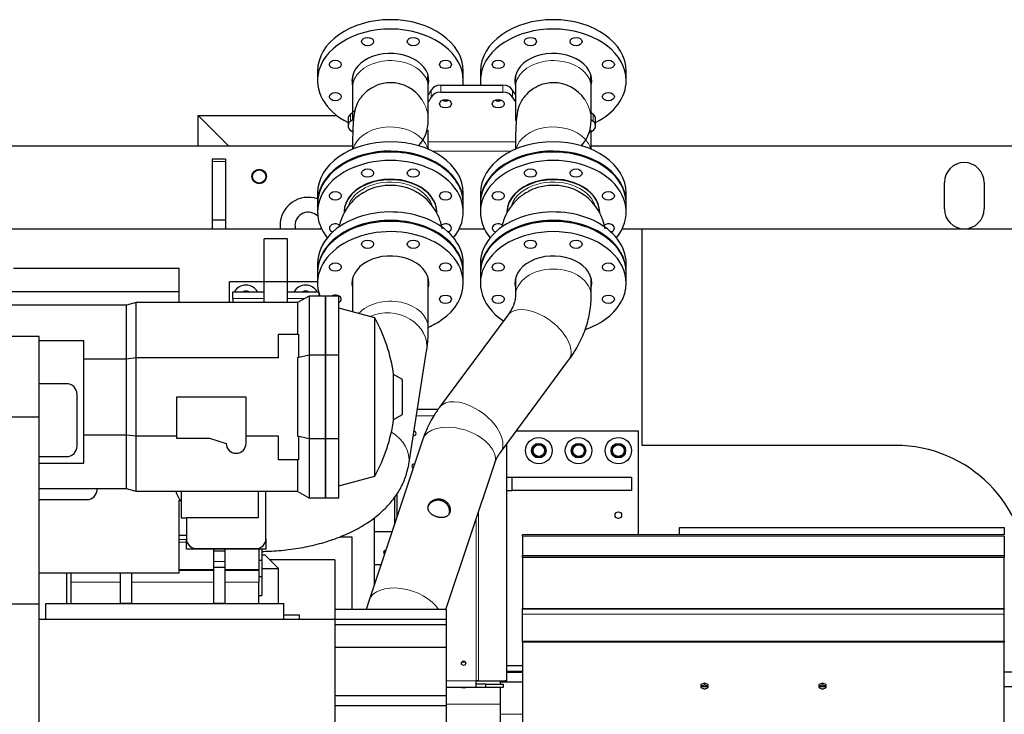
# Model space of a CAD drawing. Header units: inches. Extents: x 0 to 29700, y -16 to 21000.
# Tile 55 of 186: x 6669 to 8155, y 10238 to 11287. Entities that reach past the tile are written whole.
import ezdxf

# ---------------------------------------------------------------- set-up
doc = ezdxf.new("R2010")
doc.units = ezdxf.units.IN
doc.layers.add('254', color=7, linetype='Continuous', true_color=0xffffff)
doc.styles.add('latin_extended', font='simplex.shx')
doc.dimstyles.get("Standard").update_dxf_attribs({"dimtxt": 0.18, "dimasz": 0.18, "dimexe": 0.18, "dimexo": 0.0625, "dimgap": 0.09, "dimtad": 0, "dimtih": 1, "dimtoh": 1, "dimdec": 4, "dimzin": 0, "dimdsep": 46, "dimtxsty": 'Standard', "dimcen": 0.09, "dimadec": 0, "dimazin": 0, "dimtfac": 1, "dimtdec": 4, "dimtofl": 0, "dimtmove": 0, "dimatfit": 3, "dimfxl": 1, "dimtolj": 1, "dimtzin": 0, "dimarcsym": 0})

# ---------------------------------------------------------------- blocks, each defined once
blk = doc.blocks.new('_U9')
at = {"layer": '254', "color": 3, "linetype": 'Continuous', "lineweight": 13, "transparency": 16777216}
for p, q in [((778.1, 10345.8), (778.1, 10520.8)), ((1929.6, 10170.8), (728.1, 10170.8)), ((778.1, 9795.8), (778.1, 10170.8)), ((7290.6, 9795.8), (728.1, 9795.8)), ((778.1, 9620.8), (778.1, 9445.8))]:
    blk.add_line(p, q, dxfattribs=at)
at = {"layer": '254', "color": 3, "transparency": 16777216}
for points in [[(748.9, 10345.8), (807.3, 10345.8), (778.1, 10170.8)], [(807.3, 9620.8), (748.9, 9620.8), (778.1, 9795.8)]]:
    blk.add_solid(points, dxfattribs=at)
at = {"layer": 'Defpoints', "color": 0, "transparency": 16777216}
for p in [(778.1, 10170.8), (1979.6, 10170.8), (7340.6, 9795.8)]:
    blk.add_point(p, dxfattribs=at)
at = {"layer": '254', "color": 2, "lineweight": 13, "transparency": 16777216, "insert": (515.6, 9758.3), "char_height": 175, "attachment_point": 1, "rotation": 90, "style": 'latin_extended'}
blk.add_mtext('\\A1;\\C2;375', dxfattribs=at)

msp = doc.modelspace()

# ---------------------------------------------------------------- linework, layer by layer
at = {"layer": '254', "color": 2, "linetype": 'Continuous', "lineweight": 25}
for p, q in [((7118.585, 11208.834), (7118.585, 11194.692)), ((7338.585, 11194.692), (7338.585, 11208.834)), ((7364.415, 11208.834), (7364.415, 11194.692)), ((7584.415, 11194.692), (7584.415, 11208.834)), ((7171.435, 11201.687), (7171.435, 11184.432)), ((7228.227, 11191.497), (7228.225, 11191.497)), ((7228.585, 11191.498), (7228.226, 11191.497)), ((7285.735, 11184.432), (7285.735, 11201.687)), ((7417.265, 11201.687), (7417.265, 11184.432)), ((7474.057, 11191.497), (7474.055, 11191.497)), ((7474.415, 11191.498), (7474.056, 11191.497)), ((7531.565, 11184.432), (7531.565, 11201.687)), ((7304.578, 11187.621), (7398.422, 11187.621)), ((7304.578, 11177.014), (7398.422, 11177.014)), ((7168.286, 11143.878), (7171.435, 11146.532)), ((7173.067, 11147.907), (7175.138, 11149.652)), ((7531.565, 11146.532), (7534.714, 11143.878)), ((6938.583, 11141.837), (7147.883, 11141.837)), ((6984.582, 11095.837), (6938.583, 11141.837)), ((6938.583, 11095.834), (6938.583, 11141.837)), ((7164.777, 11137.06), (7164.777, 11126.454)), ((7168.286, 11133.272), (7171.435, 11135.925)), ((7531.565, 11135.925), (7534.714, 11133.272)), ((7538.223, 11126.454), (7538.223, 11137.06)), ((7171.418, 11095.837), (3760.296, 11095.837)), ((7171.418, 11095.837), (3760.296, 11095.837)), ((8324.545, 11095.837), (7531.502, 11095.837)), ((8324.545, 11095.837), (7531.502, 11095.837)), ((6959.583, 11075.837), (6959.583, 11072.391)), ((6979.583, 11075.837), (6959.583, 11075.837)), ((6959.583, 11072.391), (6959.583, 10983.837)), ((6979.583, 11075.837), (6979.583, 11072.391)), ((6979.583, 11072.391), (6979.583, 10983.837)), ((8064.583, 11000.837), (8064.583, 11040.837)), ((8064.583, 11000.837), (8064.583, 11040.837)), ((8124.583, 11040.837), (8124.583, 11000.837)), ((8124.583, 11040.837), (8124.583, 11000.837)), ((7118.583, 11024.526), (7118.583, 11010.384)), ((7338.583, 11010.384), (7338.583, 11024.526)), ((7364.413, 11024.526), (7364.413, 11010.384)), ((7584.413, 11010.384), (7584.413, 11024.526)), ((7118.583, 11008.969), (7118.583, 10996.241)), ((7338.583, 10996.241), (7338.583, 11008.969)), ((7364.413, 11008.969), (7364.413, 10996.241)), ((7584.413, 10996.241), (7584.413, 11008.969)), ((6959.583, 10983.837), (6959.583, 10970.836)), ((6979.583, 10983.837), (6959.583, 10983.837)), ((6979.583, 10983.837), (6979.583, 10970.836)), ((7158.583, 10996.241), (7158.583, 10995.534)), ((7298.583, 10995.534), (7298.583, 10996.241)), ((7298.583, 10996.237), (7298.583, 10996.241)), ((7404.413, 10996.241), (7404.413, 10995.534)), ((7544.413, 10995.534), (7544.413, 10996.241)), ((7544.413, 10996.237), (7544.413, 10996.241)), ((3896.501, 10970.837), (7124.551, 10970.837)), ((3896.501, 10970.837), (7124.551, 10970.837)), ((7332.532, 10970.837), (7370.426, 10970.837)), ((7332.532, 10970.837), (7370.426, 10970.837)), ((7578.32, 10970.837), (7608.583, 10970.837)), ((7578.32, 10970.837), (7608.583, 10970.837)), ((7608.583, 10970.837), (8617.583, 10970.837)), ((7608.583, 10643.837), (7608.583, 10970.837)), ((7608.583, 10970.837), (8617.583, 10970.837)), ((7608.583, 10643.837), (7608.583, 10970.837)), ((7038.083, 10890.79), (7038.083, 10955.79)), ((7073.083, 10955.79), (7038.083, 10955.79)), ((7073.083, 10890.79), (7073.083, 10955.79)), ((6909.783, 10910.837), (6659.783, 10910.837)), ((6909.783, 10875.837), (6909.783, 10910.837)), ((7118.583, 10918.46), (7118.583, 10905.732)), ((7338.583, 10905.732), (7338.583, 10918.46)), ((7364.413, 10918.46), (7364.413, 10905.732)), ((7584.413, 10905.732), (7584.413, 10918.46)), ((7118.583, 10904.318), (7118.583, 10888.761)), ((7171.433, 10895.756), (7171.433, 10845.34)), ((7285.733, 10821.084), (7285.733, 10895.756)), ((7338.583, 10888.761), (7338.583, 10904.318)), ((7364.413, 10904.318), (7364.413, 10888.761)), ((7417.263, 10895.757), (7417.263, 10869.665)), ((7531.563, 10869.665), (7531.563, 10895.757)), ((7584.413, 10888.761), (7584.413, 10904.318)), ((6985.583, 10859.334), (6985.583, 10890.79)), ((7038.083, 10890.79), (6985.583, 10890.79)), ((7038.083, 10859.334), (7038.083, 10890.79)), ((7073.083, 10890.79), (7038.083, 10890.79)), ((7118.583, 10890.79), (7073.08, 10890.79)), ((7073.083, 10859.334), (7073.083, 10890.79)), ((6909.783, 10875.837), (6629.783, 10875.837)), ((6909.783, 10859.336), (6909.783, 10875.837)), ((6990.583, 10865.79), (6990.583, 10875.79)), ((6990.583, 10875.79), (7038.083, 10875.79)), ((6990.583, 10865.79), (6990.583, 10859.337)), ((7073.082, 10875.79), (7120.121, 10875.79)), ((7105.783, 10869.337), (7088.462, 10859.337)), ((7105.783, 10869.337), (7105.783, 10780.004)), ((7130.783, 10869.337), (7105.783, 10869.337)), ((7120.583, 10873.997), (7120.583, 10869.337)), ((7130.783, 10780.004), (7130.783, 10869.337)), ((7150.783, 10869.337), (7130.783, 10869.337)), ((7130.783, 10869.337), (7130.783, 10780.004)), ((7150.783, 10780.004), (7150.783, 10869.337)), ((6830.11, 10855.337), (6625.783, 10855.337)), ((6845.038, 10859.337), (6830.11, 10855.337)), ((6830.11, 10774.205), (6830.11, 10855.337)), ((7088.462, 10859.337), (6845.038, 10859.337)), ((6845.038, 10775.862), (6845.038, 10859.337)), ((7088.462, 10859.337), (7088.462, 10811.837)), ((7205.103, 10836.317), (7150.783, 10850.872)), ((7205.103, 10597.356), (7205.103, 10836.317)), ((7405.704, 10840.372), (7302.755, 10701.263)), ((6698.583, 10808.286), (2704.083, 10808.286)), ((6698.583, 10686.471), (6698.583, 10808.286)), ((7059.783, 10811.837), (7089.783, 10811.837)), ((7059.783, 10775.862), (7059.783, 10811.837)), ((7089.783, 10811.837), (7089.783, 10776.94)), ((6765.783, 10801.837), (6698.583, 10801.837)), ((6765.783, 10616.837), (6765.783, 10801.837)), ((6830.11, 10774.205), (6765.783, 10774.205)), ((6845.038, 10775.862), (6830.11, 10774.205)), ((6830.11, 10659.468), (6830.11, 10774.205)), ((7059.783, 10775.862), (6845.038, 10775.862)), ((6845.038, 10657.811), (6845.038, 10775.862)), ((7105.783, 10780.004), (7088.462, 10775.862)), ((7088.462, 10775.862), (7089.783, 10776.94)), ((7088.462, 10775.862), (7088.462, 10657.811)), ((7130.783, 10780.004), (7105.783, 10780.004)), ((7105.783, 10780.004), (7105.783, 10653.669)), ((7130.783, 10653.669), (7130.783, 10780.004)), ((7150.783, 10780.004), (7130.783, 10780.004)), ((7130.783, 10780.004), (7130.783, 10653.669)), ((7150.783, 10653.669), (7150.783, 10780.004)), ((7256.167, 10615.072), (7283.301, 10786.595)), ((7394.632, 10633.269), (7497.581, 10772.377)), ((7246.783, 10743.223), (7233.427, 10750.934)), ((7233.427, 10682.739), (7233.427, 10750.934)), ((6739.783, 10736.837), (6698.583, 10736.837)), ((7246.783, 10690.45), (7246.783, 10743.223)), ((6755.783, 10642.837), (6755.783, 10720.837)), ((7010.783, 10716.837), (6905.783, 10716.837)), ((6905.783, 10716.837), (6905.783, 10654.837)), ((7010.783, 10646.837), (7010.783, 10716.837)), ((6698.583, 10686.471), (2704.083, 10686.471)), ((6698.583, 10403.869), (6698.583, 10686.471)), ((7233.427, 10682.739), (7246.783, 10690.45)), ((7269.34, 10698.334), (7300.793, 10698.334)), ((6830.11, 10659.468), (6765.783, 10659.468)), ((6830.11, 10578.337), (6830.11, 10659.468)), ((6845.038, 10657.811), (6830.11, 10659.468)), ((6905.783, 10657.811), (6845.038, 10657.811)), ((6845.038, 10574.337), (6845.038, 10657.811)), ((6905.783, 10654.837), (6955.783, 10654.837)), ((6955.783, 10654.837), (6980.783, 10646.837)), ((7059.783, 10657.811), (7010.783, 10657.811)), ((7059.783, 10621.837), (7059.783, 10657.811)), ((7105.783, 10653.669), (7088.462, 10657.811)), ((7089.783, 10656.733), (7088.462, 10657.811)), ((7089.783, 10656.733), (7089.783, 10621.837)), ((7418.736, 10665.837), (7602.583, 10665.837)), ((7602.583, 10665.837), (7602.583, 10508.954)), ((7130.783, 10653.669), (7105.783, 10653.669)), ((7105.783, 10653.669), (7105.783, 10564.337)), ((7130.783, 10564.337), (7130.783, 10653.669)), ((7150.783, 10653.669), (7130.783, 10653.669)), ((7130.783, 10653.669), (7130.783, 10564.337)), ((7150.783, 10564.337), (7150.783, 10653.669)), ((7277.559, 10652.937), (7196.751, 10410.162)), ((7404.384, 10288.333), (7404.384, 10646.445)), ((7990.583, 10643.837), (7608.583, 10643.837)), ((7990.583, 10643.837), (7608.583, 10643.837)), ((6698.583, 10626.837), (6739.783, 10626.837)), ((6698.583, 10616.837), (6765.783, 10616.837)), ((7089.783, 10621.837), (7059.783, 10621.837)), ((7088.462, 10621.837), (7088.462, 10574.337)), ((7312.448, 10395.838), (7386.009, 10616.839)), ((7150.783, 10582.801), (7205.103, 10597.356)), ((7404.384, 10595.837), (7412.583, 10595.837)), ((7412.583, 10595.837), (7592.583, 10595.837)), ((7412.583, 10575.837), (7412.583, 10595.837)), ((7592.583, 10595.837), (7592.583, 10575.837)), ((6830.11, 10578.337), (6698.584, 10578.337)), ((6785.783, 10576.837), (6785.783, 10578.337)), ((6845.038, 10574.337), (6830.11, 10578.337)), ((7088.462, 10574.337), (6845.038, 10574.337)), ((6912.783, 10574.337), (6912.783, 10534.194)), ((7028.783, 10574.337), (7028.783, 10534.194)), ((7040.783, 10502.837), (7040.783, 10574.338)), ((7105.783, 10564.337), (7088.462, 10574.337)), ((7238.583, 10535.836), (7238.583, 10570.913)), ((7404.384, 10575.837), (7412.583, 10575.837)), ((7592.583, 10575.837), (7412.583, 10575.837)), ((6698.584, 10561.837), (6770.783, 10561.837)), ((6909.783, 10450.837), (6909.783, 10560.837)), ((6911.093, 10560.837), (6909.783, 10560.837)), ((7130.783, 10564.337), (7105.783, 10564.337)), ((7150.783, 10564.337), (7130.783, 10564.337)), ((7234.583, 10564.96), (7234.583, 10523.822)), ((6912.783, 10534.194), (6920.783, 10534.194)), ((6920.783, 10534.194), (6920.783, 10502.837)), ((7028.783, 10534.194), (6920.783, 10534.194)), ((7204.583, 10513.336), (7204.583, 10534.564)), ((6920.783, 10507.516), (6909.783, 10507.516)), ((7204.583, 10463.336), (7204.583, 10513.336)), ((7231.092, 10513.336), (7204.583, 10513.336)), ((8155.083, 10508.958), (7428.083, 10508.958)), ((7428.083, 10506.615), (7428.083, 10508.958)), ((7428.083, 10506.615), (7428.083, 10477.544)), ((7665.083, 10508.958), (7665.083, 10519.958)), ((7665.083, 10519.958), (8155.083, 10519.958)), ((8155.083, 10519.958), (8155.083, 10508.958)), ((8155.083, 10506.615), (8155.083, 10477.544)), ((6920.783, 10486.837), (6920.783, 10502.749)), ((7040.783, 10502.838), (7040.783, 10486.837)), ((7152.195, 10505.837), (7170.583, 10505.837)), ((7152.195, 10505.837), (7170.583, 10505.837)), ((7170.583, 10505.837), (7170.583, 10395.839)), ((7170.583, 10505.837), (7170.583, 10395.839)), ((7040.783, 10486.837), (6920.783, 10486.837)), ((6935.783, 10487.837), (7025.783, 10487.837)), ((6961.783, 10486.837), (6961.783, 10484.474)), ((6961.783, 10484.474), (6961.783, 10468.521)), ((6961.783, 10484.474), (6978.783, 10484.474)), ((6978.783, 10486.837), (6978.783, 10484.474)), ((6978.783, 10484.474), (6978.783, 10468.521)), ((7029.783, 10486.836), (7029.783, 10456.338)), ((7034.783, 10486.836), (7034.783, 10470.702)), ((7039.583, 10478.037), (7034.786, 10478.037)), ((7059.583, 10458.037), (7039.583, 10478.037)), ((7428.083, 10476.958), (7428.083, 10477.544)), ((7428.083, 10474.615), (7428.083, 10476.958)), ((7428.083, 10476.958), (8155.083, 10476.958)), ((8155.083, 10477.544), (8155.083, 10476.958)), ((8155.083, 10476.958), (8155.083, 10474.615)), ((6961.783, 10468.521), (6961.783, 10459.752)), ((6978.783, 10468.521), (6978.783, 10459.752)), ((7029.783, 10470.702), (7034.783, 10470.702)), ((7034.783, 10470.702), (7034.783, 10445.702)), ((7144.583, 10470.837), (7046.715, 10470.837)), ((7144.583, 10470.837), (7144.583, 10395.838)), ((7214.45, 10463.336), (7204.583, 10463.336)), ((7204.583, 10433.69), (7204.583, 10463.336)), ((7428.083, 10474.615), (7428.083, 10397.641)), ((8155.083, 10397.641), (8155.083, 10474.615)), ((6909.783, 10450.837), (6698.583, 10450.837)), ((6739.583, 10450.836), (6739.583, 10404.837)), ((6746.768, 10437.246), (6746.768, 10450.837)), ((6820.783, 10450.836), (6820.783, 10405.752)), ((6837.783, 10450.836), (6837.783, 10405.752)), ((6961.783, 10459.752), (6961.783, 10405.752)), ((6961.783, 10459.752), (6978.783, 10459.752)), ((6978.783, 10459.752), (6978.783, 10405.752)), ((7029.783, 10454.882), (7029.783, 10456.338)), ((7029.783, 10454.882), (7029.783, 10437.246)), ((7034.784, 10458.037), (7059.583, 10458.037)), ((7059.583, 10404.837), (7059.583, 10458.037)), ((6746.768, 10404.837), (6746.768, 10437.246)), ((7029.783, 10445.702), (7034.783, 10445.702)), ((7029.783, 10404.837), (7029.783, 10437.246)), ((7034.783, 10445.702), (7034.783, 10417.222)), ((7029.783, 10417.222), (7034.783, 10417.222)), ((6698.583, 10403.869), (2704.083, 10403.869)), ((6698.583, 10167.771), (6698.583, 10403.869)), ((6708.783, 10404.837), (7067.783, 10404.837)), ((6708.783, 10380.837), (6708.783, 10404.837)), ((6820.783, 10405.752), (6837.783, 10405.752)), ((6961.783, 10405.752), (6978.783, 10405.752)), ((7067.783, 10380.837), (7067.783, 10404.837)), ((7196.751, 10410.162), (7191.982, 10395.835)), ((6708.233, 10388.087), (6708.783, 10388.087)), ((6708.233, 10388.087), (6708.233, 10380.836)), ((7067.781, 10388.087), (7090.933, 10388.087)), ((7090.933, 10388.087), (7090.933, 10380.836)), ((7144.583, 10395.836), (7144.583, 10380.837)), ((7312.583, 10395.836), (7144.583, 10395.836)), ((7312.583, 10395.836), (7312.583, 10380.837)), ((7428.083, 10397.055), (7428.083, 10397.641)), ((7428.083, 10389.055), (7428.083, 10397.055)), ((7428.083, 10397.055), (8155.083, 10397.055)), ((7428.083, 10347.942), (7428.083, 10389.055)), ((8155.083, 10397.641), (8155.083, 10397.055)), ((8155.083, 10389.055), (8155.083, 10397.055)), ((8155.083, 10347.942), (8155.083, 10389.055)), ((7144.583, 10380.837), (6698.546, 10380.837)), ((7312.583, 10380.837), (7144.583, 10380.837)), ((7144.583, 10380.837), (7144.583, 9680.847)), ((7312.583, 10372.837), (7144.583, 10372.837)), ((7312.583, 10380.837), (7312.583, 10372.836)), ((7312.583, 10372.837), (7312.583, 10338.554)), ((7428.083, 10346.528), (7428.083, 10347.942)), ((7428.083, 10346.528), (7428.083, 10214.048)), ((8155.083, 10347.942), (8155.083, 10346.528)), ((8155.083, 10214.048), (8155.083, 10346.528)), ((7312.583, 10338.554), (7144.583, 10338.554)), ((7312.583, 10338.554), (7312.583, 10265.544)), ((7336.52, 10316.837), (7341.64, 10316.837)), ((7336.52, 10316.837), (7341.64, 10316.837)), ((7404.367, 10302.89), (7427.583, 10302.89)), ((7428.086, 10310.837), (7404.386, 10310.837)), ((7428.091, 10300.955), (7404.387, 10300.955)), ((7427.583, 10302.89), (7428.083, 10303.386)), ((7427.583, 10300.955), (7427.583, 10302.89)), ((8155.078, 10301.837), (8190.583, 10301.837)), ((8155.078, 10301.837), (8190.583, 10301.837)), ((7357.779, 10278.334), (7357.779, 10288.335)), ((7372.602, 10283.334), (7357.779, 10283.334)), ((7359.279, 10288.334), (7401.884, 10288.333)), ((7361.779, 10288.335), (7404.384, 10288.333)), ((7372.602, 10283.334), (7398.583, 10283.333)), ((7372.602, 10278.334), (7372.602, 10283.334)), ((7394.583, 10286.068), (7394.583, 10288.333)), ((7394.583, 10283.333), (7394.583, 10286.068)), ((7428.091, 10286.068), (7394.583, 10286.068)), ((7398.583, 10283.333), (7398.583, 10278.333)), ((7404.384, 10288.333), (7401.884, 10288.333)), ((7702.583, 10284.906), (7697.083, 10282.661)), ((7702.583, 10284.906), (7702.583, 10282.078)), ((7708.083, 10282.661), (7702.583, 10284.906)), ((7880.583, 10284.906), (7875.083, 10282.661)), ((7880.583, 10284.906), (7880.583, 10282.078)), ((7886.083, 10282.661), (7880.583, 10284.906)), ((7398.583, 10278.318), (7312.581, 10278.318)), ((7372.602, 10278.334), (7357.779, 10278.334)), ((7398.583, 10278.333), (7372.602, 10278.334)), ((7394.583, 10238.05), (7394.583, 10278.318)), ((7398.583, 10278.333), (7398.583, 10278.318)), ((7697.083, 10282.661), (7697.083, 10278.17)), ((7702.583, 10282.078), (7697.083, 10279.832)), ((7697.083, 10278.17), (7702.583, 10275.925)), ((7697.1, 10279.837), (7708.075, 10279.837)), ((7708.083, 10279.832), (7702.583, 10282.078)), ((7702.583, 10275.925), (7708.083, 10278.17)), ((7708.083, 10278.17), (7708.083, 10282.661)), ((7875.083, 10282.661), (7875.083, 10278.17)), ((7880.583, 10282.078), (7875.083, 10279.832)), ((7875.083, 10278.17), (7880.583, 10275.925)), ((7875.098, 10279.837), (7886.074, 10279.837)), ((7886.083, 10279.832), (7880.583, 10282.078)), ((7880.583, 10275.925), (7886.083, 10278.17)), ((7886.083, 10278.17), (7886.083, 10282.661)), ((8155.077, 10279.837), (8244.583, 10279.837)), ((7312.583, 10265.544), (7144.583, 10265.544)), ((7312.583, 10265.544), (7312.583, 10250.46)), ((7312.583, 10250.46), (7144.583, 10250.46)), ((7312.583, 10250.46), (7312.583, 10197.229)), ((7394.583, 10178.465), (7394.583, 10238.05))]:
    msp.add_line(p, q, dxfattribs=at)
at = {"layer": '254', "color": 110, "linetype": 'Continuous', "lineweight": 13}
for p, q in [((7290.33, 11169.722), (7290.33, 11180.329)), ((7304.578, 11187.621), (7304.578, 11177.014)), ((7398.422, 11177.014), (7398.422, 11187.621)), ((7412.67, 11180.329), (7412.67, 11169.722)), ((7168.286, 11143.878), (7168.286, 11133.272)), ((7534.714, 11133.272), (7534.714, 11143.878)), ((7417.434, 11102.413), (7285.73, 11102.413)), ((7291.617, 11088.27), (7411.378, 11088.27)), ((6979.583, 11072.391), (6959.583, 11072.391)), ((7038.083, 10865.79), (6990.583, 10865.79)), ((7099.638, 10865.79), (7073.082, 10865.79)), ((7405.704, 10840.372), (7405.704, 10840.371)), ((7285.733, 10821.075), (7285.733, 10821.084)), ((7294.095, 10688.335), (7267.758, 10688.335)), ((7277.559, 10652.937), (7277.558, 10652.934)), ((7256.162, 10615.037), (7256.167, 10615.072)), ((7361.779, 10544.041), (7361.779, 10288.335)), ((7357.779, 10288.335), (7357.779, 10532.022)), ((8155.083, 10506.615), (7428.083, 10506.615)), ((6920.783, 10501.535), (6909.783, 10501.535)), ((6909.783, 10497.503), (6920.783, 10497.503)), ((7428.083, 10477.544), (8155.083, 10477.544)), ((6961.783, 10468.521), (6978.783, 10468.521)), ((8155.083, 10474.615), (7428.083, 10474.615)), ((6961.784, 10456.338), (6909.783, 10456.338)), ((6909.783, 10454.882), (6961.784, 10454.882)), ((7029.783, 10456.338), (6978.783, 10456.338)), ((6978.783, 10454.882), (7029.783, 10454.882)), ((6820.785, 10437.246), (6746.768, 10437.246)), ((6961.78, 10437.246), (6837.784, 10437.246)), ((7029.783, 10437.246), (6978.783, 10437.246)), ((7196.751, 10410.162), (7196.75, 10410.159)), ((7428.083, 10397.641), (8155.083, 10397.641)), ((7428.083, 10389.055), (8155.083, 10389.055)), ((7428.083, 10347.942), (8155.083, 10347.942)), ((8155.083, 10346.528), (7428.083, 10346.528)), ((7312.582, 10288.335), (7357.779, 10288.335)), ((7357.779, 10278.334), (7312.582, 10278.334)), ((7312.565, 10253.021), (7394.574, 10253.021)), ((7428.091, 10238.05), (7394.583, 10238.05))]:
    msp.add_line(p, q, dxfattribs=at)
at = {"layer": '254', "color": 2, "linetype": 'Continuous', "lineweight": 25}
for centre, radius in [((7030.583, 11049.837), 11), ((7030.583, 11049.837), 11), ((7030.583, 11049.837), 10), ((7452.583, 10635.837), 20), ((7512.583, 10635.837), 20), ((7572.583, 10635.837), 20), ((7452.583, 10635.837), 11), ((7452.583, 10635.837), 10), ((7452.583, 10635.837), 10), ((7452.583, 10635.837), 8.75), ((7452.583, 10635.837), 8.75), ((7512.583, 10635.837), 11), ((7512.583, 10635.837), 10), ((7512.583, 10635.837), 10), ((7512.583, 10635.837), 8.75), ((7512.583, 10635.837), 8.75), ((7572.583, 10635.837), 11), ((7572.583, 10635.837), 10), ((7572.583, 10635.837), 10), ((7572.583, 10635.837), 8.75), ((7572.583, 10635.837), 8.75), ((7572.583, 10538.337), 5)]:
    msp.add_circle(centre, radius, dxfattribs=at)
for centre, radius, start, end in [((8094.583, 11040.837), 30, 0, 180), ((8094.583, 11040.837), 30, 0, 180), ((7104.583, 10975.837), 42.5, 70.7625, 180), ((7104.583, 10975.837), 42.5, 70.7625, 180), ((8094.583, 11000.837), 30, 180, 0), ((8094.583, 11000.837), 30, 180, 0), ((7104.583, 10975.837), 20, 43.99875, 180), ((7104.583, 10975.837), 42.5, 180, 186.76125), ((7104.583, 10975.837), 42.5, 180, 186.76125), ((7104.583, 10975.837), 20, 180, 194.47875), ((7104.583, 10975.837), 20, 345.526875, 348.28875), ((7010.583, 10865.79), 20, 90, 150.001875), ((7010.583, 10865.79), 20, 29.998125, 90), ((7100.583, 10865.79), 20, 29.998125, 149.99625), ((7010.583, 10865.79), 11, 90, 114.620625), ((7010.583, 10865.837), 10, 84.465, 95.540625), ((7010.583, 10865.837), 10, 84.465, 95.540625), ((7010.583, 10865.79), 11, 65.379375, 90), ((7100.583, 10865.79), 11, 65.379375, 114.615), ((7100.583, 10865.837), 10, 84.465, 95.540625), ((7100.583, 10865.837), 10, 84.465, 95.540625), ((6987.783, 10716.837), 248, 7.902596, 28.801515), ((6739.783, 10720.837), 16, 0, 90), ((6987.783, 10716.837), 248, 331.198485, 352.097404), ((6739.783, 10642.837), 16, 270, 0), ((6995.783, 10646.837), 15, 180, 0), ((7990.583, 10443.837), 200, 0, 90), ((7990.583, 10443.837), 200, 0, 90), ((6770.783, 10576.837), 15, 270, 0), ((6970.783, 10597.404), 70, 199.240693, 214.047732), ((6935.783, 10502.837), 15, 180, 270), ((7025.783, 10502.837), 15, 270, 0), ((7220.583, 10482.336), 2.5, 90, 255.763125), ((7220.583, 10482.336), 2.5, 67.42125, 90)]:
    msp.add_arc(centre, radius, start, end, dxfattribs=at)
for centre, major_axis, ratio, start_param, end_param in [((7228.585, 11208.834), (-110, 0), 0.70710678, 3.14159791, 6.28309239), ((7474.415, 11208.834), (-110, 0), 0.70710678, 3.14159791, 6.28309239), ((7228.585, 11194.692), (110, 0), 0.70710678, 0, 2.94101634), ((7474.415, 11194.692), (110, 0), 0.70710678, 0, 2.94101634), ((7228.585, 11194.692), (-58, 0), 0.70710678, 2.97018476, 6.28318531), ((7474.415, 11194.692), (-58, 0), 0.70710678, 2.97018476, 6.28318531), ((7228.585, 11194.692), (110, 0), 0.70710678, 2.94101634, 4.09358815), ((7474.415, 11194.692), (110, 0), 0.70710678, 2.94101634, 3.23269359), ((7228.585, 11194.692), (-58, 0), 0.70710678, 0, 0.17132023), ((7228.585, 11134.348), (0, 57.15), 1, 5.30566111, 6.28318531), ((7228.585, 11208.834), (58, 0), 0.70710678, 5.95547267, 6.10990158), ((7228.585, 11194.692), (110, 0), 0.70710678, 6.19207386, 6.28318531), ((7474.415, 11194.692), (-58, 0), 0.70710678, 0, 0.17132023), ((7474.415, 11134.348), (0, 57.15), 1, 5.30566111, 6.28318531), ((7474.415, 11208.834), (58, 0), 0.70710678, 5.95547267, 6.10990158), ((7474.415, 11194.692), (110, 0), 0.70710678, 5.33127748, 6.28318531), ((7228.585, 11194.692), (65, 0), 0.70710678, 5.79131592, 5.9653616), ((7304.578, 11177.014), (-15, 0), 0.70710678, 4.71238898, 5.9653616), ((7304.578, 11166.408), (15, 0), 0.70710678, 1.57079633, 2.82376895), ((7398.422, 11177.014), (-15, 0), 0.70710678, 3.45941636, 4.71238898), ((7398.422, 11166.408), (15, 0), 0.70710678, 0.31782371, 1.57079633), ((7474.415, 11194.692), (65, 0), 0.70710678, 3.45941636, 3.60311421), ((7228.585, 11184.085), (65, 0), 0.70710678, 5.79131592, 5.9653616), ((7311.734, 11170.338), (-9, 0), 0.70710678, 0.98518382, 2.15640883), ((7311.734, 11170.338), (-9, 0), 0.70710678, 0.98597447, 2.15651226), ((7391.266, 11170.338), (-9, 0), 0.70710678, 0.98518382, 2.15640883), ((7391.266, 11170.338), (-9, 0), 0.70710678, 0.98597447, 2.15651226), ((7474.415, 11184.085), (65, 0), 0.70710678, 3.45941636, 3.60311421), ((7179.777, 11126.454), (15, 0), 0.70710678, 2.44346095, 4.17281556), ((7179.777, 11137.06), (-15, 0), 0.70710678, 5.58505361, 6.28319947), ((7228.585, 11134.348), (0, 57.15), 1, 3.98246155, 4.71239097), ((7474.415, 11134.348), (0, 57.15), 1, 3.9729386, 4.71239097), ((7523.223, 11126.454), (15, 0), 0.70710678, 5.2519624, 6.98131701), ((7523.223, 11137.06), (-15, 0), 0.70710678, 3.14157849, 3.83972435), ((7474.415, 11184.085), (-110, 0), 0.70710678, 2.08672126, 2.11036975), ((7228.583, 11024.526), (-110, 0), 0.70710678, 3.14159791, 6.28309239), ((7474.413, 11024.526), (-110, 0), 0.70710678, 3.14159791, 6.28309239), ((7228.583, 11010.384), (110, 0), 0.70710678, 0, 2.94101634), ((7228.583, 11008.969), (110, 0), 0.70710678, 0, 1.96349541), ((7474.413, 11010.384), (110, 0), 0.70710678, 0, 2.94101634), ((7474.413, 11008.969), (110, 0), 0.70710678, 0, 1.96349541), ((7228.583, 11008.969), (110, 0), 0.70710678, 1.96349541, 3.14159265), ((7228.583, 10996.241), (-110, 0), 0.70710678, 2.61792843, 5.10508806), ((7474.413, 11008.969), (110, 0), 0.70710678, 1.96349541, 3.14159265), ((7474.413, 10996.241), (-110, 0), 0.70710678, 2.61792843, 5.10508806), ((7228.583, 10996.241), (-110, 0), 0.70710678, 5.10508806, 6.28318531), ((7474.413, 10996.241), (-110, 0), 0.70710678, 5.10508806, 6.28318531), ((7228.583, 10996.241), (70, 0), 0.70710678, 1.96349541, 3.14159265), ((7228.583, 10995.534), (70, 0), 0.70710678, 1.96349541, 3.14159265), ((7228.583, 10996.241), (70, 0), 0.70710678, 0, 1.96349541), ((7228.583, 10995.534), (70, 0), 0.70710678, 0, 1.96349541), ((7474.413, 10996.241), (70, 0), 0.70710678, 1.96349541, 3.14159265), ((7474.413, 10995.534), (70, 0), 0.70710678, 1.96349541, 3.14159265), ((7474.413, 10996.241), (70, 0), 0.70710678, 0, 1.96349541), ((7474.413, 10995.534), (70, 0), 0.70710678, 0, 1.96349541), ((7228.583, 10992.363), (62.214, 0), 0.70710678, 1.96349541, 2.21148488), ((7228.583, 10992.363), (62.214, 0), 0.70710678, 0.91626513, 1.96349541), ((7474.413, 10992.363), (62.214, 0), 0.70710678, 1.96349541, 2.21148488), ((7474.413, 10992.363), (62.214, 0), 0.70710678, 0.91626513, 1.96349541), ((7228.583, 11010.384), (110, 0), 0.70710678, 2.94101634, 3.14168557), ((7474.413, 11010.384), (110, 0), 0.70710678, 2.94101634, 3.14168557), ((7228.583, 10918.46), (110, 0), 0.70710678, 0, 1.96349541), ((7474.413, 10918.46), (110, 0), 0.70710678, 0, 1.96349541), ((7228.583, 10996.241), (-110, 0), 0.70710678, 0, 0.52366423), ((7228.583, 10918.46), (110, 0), 0.70710678, 1.96349541, 3.14159265), ((7228.583, 10904.318), (110, 0), 0.70710678, 0.00009817, 3.14159265), ((7228.583, 10905.732), (-110, 0), 0.70710678, 3.14159265, 5.10508806), ((7474.413, 10996.241), (-110, 0), 0.70710678, 0, 0.52366423), ((7474.413, 10918.46), (110, 0), 0.70710678, 1.96349541, 3.14159265), ((7474.413, 10904.318), (110, 0), 0.70710678, 0.00009817, 3.14159265), ((7474.413, 10905.732), (-110, 0), 0.70710678, 3.14159265, 5.10508806), ((7228.583, 10888.761), (110, 0), 0.70710678, 0, 3.39390181), ((7228.583, 10905.732), (-110, 0), 0.70710678, 5.10508806, 6.28318531), ((7145.434, 10971.888), (-9, 0), 0.70710678, 3.90166173, 6.28318531), ((7145.434, 10971.888), (-9, 0), 0.70710678, 0, 0.39269908), ((7145.434, 10971.888), (-9, 0), 0.70710678, 0.39269908, 1.13647114), ((7311.732, 10971.888), (-9, 0), 0.70710678, 2.74889357, 5.5372534), ((7311.732, 10971.888), (-9, 0), 0.70710678, 2.00512151, 2.74889357), ((7474.413, 10888.761), (110, 0), 0.70710678, 0, 3.96203921), ((7474.413, 10905.732), (-110, 0), 0.70710678, 5.10508806, 6.28318531), ((7391.264, 10971.888), (-9, 0), 0.70710678, 3.90166173, 6.28318531), ((7391.264, 10971.888), (-9, 0), 0.70710678, 0, 0.39269908), ((7391.264, 10971.888), (-9, 0), 0.70710678, 0.39269908, 1.13647114), ((7557.562, 10971.888), (-9, 0), 0.70710678, 2.74889357, 5.5372534), ((7557.562, 10971.888), (-9, 0), 0.70710678, 2.00512151, 2.74889357), ((7228.583, 10888.761), (58, 0), 0.70710678, 0, 3.31290763), ((7474.413, 10888.761), (58, 0), 0.70710678, 0, 3.31290763), ((7228.583, 10888.761), (58, 0), 0.70710678, 6.11187033, 6.28318531), ((7228.583, 10888.761), (110, 0), 0.70710678, 5.49778714, 6.28318531), ((7474.413, 10888.761), (58, 0), 0.70710678, 6.11187033, 6.28318531), ((7474.413, 10888.761), (110, 0), 0.70710678, 5.49778714, 6.28318531), ((7145.434, 10864.407), (9, 0), 0.70710678, 0, 2.25556535), ((7145.434, 10864.407), (9, 0), 0.70710678, 5.34885602, 6.28318531), ((7228.583, 10888.761), (110, 0), 0.70710678, 5.2586334, 5.49778714), ((7474.413, 10888.761), (110, 0), 0.70710678, 5.16507285, 5.49778714), ((7264.083, 10661.835), (3.25, 0), 1, 4.39744432, 6.28318531), ((7264.083, 10661.834), (-3.25, 0), 1, 3.14159265, 4.71366525), ((7264.083, 10661.835), (3.25, 0), 1, 0, 1.57187625), ((7264.083, 10612.263), (-3.25, 0), 1, 4.40932346, 6.28318531), ((7264.083, 10612.263), (3.25, 0), 1, 1.26753446, 3.14159265), ((7264.083, 10612.263), (3.25, 0), 1, 3.14159265, 4.3729988), ((7339.083, 10314.834), (-3.25, 0), 1, 3.14159265, 6.28318531), ((7357.779, 10288.334), (-8, 0), 0.00007368, 4.1887902, 4.71238898), ((7357.779, 10288.334), (-3, 0), 0.00007368, 4.1887902, 4.71238898)]:
    msp.add_ellipse(centre, major_axis=major_axis, ratio=ratio, start_param=start_param, end_param=end_param, dxfattribs=at)
for centre, major_axis, ratio in [((7194.144, 11253.487), (-9, 0), 0.70710678), ((7263.027, 11253.487), (-9, 0), 0.70710678), ((7439.974, 11253.487), (-9, 0), 0.70710678), ((7508.857, 11253.487), (-9, 0), 0.70710678), ((7145.436, 11219.046), (-9, 0), 0.70710678), ((7311.734, 11219.046), (-9, 0), 0.70710678), ((7391.266, 11219.046), (-9, 0), 0.70710678), ((7557.564, 11219.046), (-9, 0), 0.70710678), ((7145.436, 11170.338), (-9, 0), 0.70710678), ((7557.564, 11170.338), (-9, 0), 0.70710678), ((7311.734, 11159.731), (-9, 0), 0.70710678), ((7391.266, 11159.731), (-9, 0), 0.70710678), ((7194.141, 11055.037), (-9, 0), 0.70710678), ((7263.024, 11055.037), (-9, 0), 0.70710678), ((7439.971, 11055.037), (-9, 0), 0.70710678), ((7508.854, 11055.037), (-9, 0), 0.70710678), ((7145.434, 11020.595), (-9, 0), 0.70710678), ((7311.732, 11020.595), (-9, 0), 0.70710678), ((7391.264, 11020.595), (-9, 0), 0.70710678), ((7557.562, 11020.595), (-9, 0), 0.70710678), ((7194.141, 10947.556), (9, 0), 0.70710678), ((7263.024, 10947.556), (9, 0), 0.70710678), ((7439.971, 10947.556), (9, 0), 0.70710678), ((7508.854, 10947.556), (9, 0), 0.70710678), ((7145.434, 10913.115), (9, 0), 0.70710678), ((7311.732, 10913.115), (9, 0), 0.70710678), ((7391.264, 10913.115), (9, 0), 0.70710678), ((7557.562, 10913.115), (9, 0), 0.70710678), ((7311.732, 10864.407), (9, 0), 0.70710678), ((7391.264, 10864.407), (9, 0), 0.70710678), ((7557.562, 10864.407), (9, 0), 0.70710678), ((7339.083, 10314.835), (3.25, 0), 1), ((7339.083, 10278.332), (-3.25, 0), 0.00007368)]:
    msp.add_ellipse(centre, major_axis=major_axis, ratio=ratio, dxfattribs=at)
at = {"layer": '254', "color": 110, "linetype": 'Continuous', "lineweight": 13}
for centre, major_axis, ratio, start_param, end_param in [((7228.585, 11184.432), (-57.15, 0), 0.70710678, 3.73486852, 6.28093302), ((7474.415, 11184.432), (-57.15, 0), 0.70710678, 3.73486852, 6.28093302), ((7228.585, 11184.432), (-57.15, 0), 0.70710678, 3.14159838, 3.73486852), ((7474.415, 11184.432), (-57.15, 0), 0.70710678, 3.14159838, 3.73486852), ((7228.585, 11134.348), (0, 57.15), 1, 4.71239097, 5.30566111), ((7474.415, 11134.348), (0, 57.15), 1, 4.71239097, 5.30566111), ((7228.583, 11084.263), (-57.15, 0), 0.70710678, 3.73486805, 6.10657415), ((7474.413, 11084.263), (-57.15, 0), 0.70710678, 3.73486805, 6.10657415), ((7228.583, 11084.263), (-57.15, 0), 0.70710678, 3.31821432, 3.73486805), ((7474.413, 11084.263), (-57.15, 0), 0.70710678, 3.31821432, 3.73486805), ((7228.583, 10995.534), (64.821, 0), 0.70710678, 0.26467918, 1.96349541), ((7474.413, 10995.534), (64.821, 0), 0.70710678, 0.26467918, 1.96349541), ((7228.583, 10995.534), (64.821, 0), 0.70710678, 1.96349541, 2.89095246), ((7474.413, 10995.534), (64.821, 0), 0.70710678, 1.96349541, 2.89095246), ((7474.413, 10869.665), (-57.15, 0), 0.70710678, 3.14159265, 6.28249808), ((7228.583, 10821.084), (57.15, 0), 0.70710678, 0, 2.57087256), ((7451.642, 10806.374), (-45.938, 33.997), 0.5544387, 3.55570538, 6.28318531), ((7226.853, 10795.524), (56.448, -8.93), 0.844558, 0.00006828, 2.24463806), ((7451.642, 10806.374), (-45.938, 33.997), 0.5544387, 3.14150602, 3.55570538), ((7348.694, 10667.266), (-45.938, 33.997), 0.5544387, 3.55570538, 6.28280415), ((7331.784, 10634.888), (-54.225, 18.049), 0.58534699, 3.3746575, 6.28318531), ((7199.719, 10624.001), (56.448, -8.93), 0.844558, 0, 1.14262626), ((7348.694, 10667.266), (-45.938, 33.997), 0.5544387, 3.14170237, 3.55570538), ((7331.784, 10634.888), (-54.225, 18.049), 0.58534699, 3.14159059, 3.3746575), ((7250.976, 10392.113), (-54.225, 18.049), 0.58534699, 3.76087704, 6.28318531)]:
    msp.add_ellipse(centre, major_axis=major_axis, ratio=ratio, start_param=start_param, end_param=end_param, dxfattribs=at)
at = {"layer": '254', "color": 2, "linetype": 'Continuous', "lineweight": 25}
for points, knots in [([(7228.246, 11191.497), (7221.473, 11191.46), (7210.337, 11189.232), (7196.483, 11181.529), (7187.902, 11173.885), (7182.57, 11167.437), (7177.989, 11159.892), (7174.708, 11150.165), (7172.473, 11135.89), (7171.664, 11116.696), (7171.385, 11100.013), (7171.394, 11091.216)], [0, 0, 0, 0, 0.12721618, 0.21723315, 0.28723775, 0.31754141, 0.35230944, 0.4532191, 0.6046194, 0.80584517, 1, 1, 1, 1]), ([(7474.076, 11191.497), (7467.303, 11191.46), (7456.167, 11189.232), (7442.313, 11181.529), (7433.732, 11173.885), (7428.4, 11167.437), (7423.819, 11159.892), (7420.538, 11150.165), (7418.303, 11135.89), (7417.494, 11116.696), (7417.215, 11100.013), (7417.224, 11091.216)], [0, 0, 0, 0, 0.12721618, 0.21723315, 0.28723775, 0.31754141, 0.35230944, 0.4532191, 0.6046194, 0.80584517, 1, 1, 1, 1]), ([(7171.435, 11184.432), (7171.435, 11176.512), (7171.435, 11162.351), (7171.435, 11146.318), (7171.435, 11136.524), (7171.435, 11134.368), (7171.435, 11134.348)], [0, 0, 0, 0, 0.24757457, 0.49999968, 0.75242492, 1, 1, 1, 1]), ([(7285.735, 11134.347), (7285.735, 11134.368), (7285.735, 11136.524), (7285.735, 11146.317), (7285.735, 11162.351), (7285.735, 11176.512), (7285.735, 11184.432)], [0, 0, 0, 0, 0.24757514, 0.50000038, 0.75242542, 1, 1, 1, 1]), ([(7417.265, 11184.432), (7417.265, 11176.512), (7417.265, 11162.351), (7417.265, 11146.318), (7417.265, 11136.524), (7417.265, 11134.368), (7417.265, 11134.348)], [0, 0, 0, 0, 0.24757457, 0.49999968, 0.75242492, 1, 1, 1, 1]), ([(7531.565, 11134.347), (7531.565, 11134.368), (7531.565, 11136.524), (7531.565, 11146.317), (7531.565, 11162.351), (7531.565, 11176.512), (7531.565, 11184.432)], [0, 0, 0, 0, 0.24757514, 0.50000038, 0.75242542, 1, 1, 1, 1]), ([(7285.741, 11090.428), (7285.744, 11096.121), (7285.728, 11106.501), (7285.695, 11116.958), (7285.519, 11119.999), (7285.252, 11120.033), (7285.25, 11120.033)], [0, 0, 0, 0, 0.34044046, 0.71416748, 0.99739603, 1, 1, 1, 1]), ([(7531.571, 11090.428), (7531.574, 11096.121), (7531.558, 11106.501), (7531.525, 11116.958), (7531.349, 11119.999), (7531.082, 11120.033), (7531.08, 11120.033)], [0, 0, 0, 0, 0.34044046, 0.71416748, 0.99739603, 1, 1, 1, 1]), ([(7191.82, 11027.395), (7188.752, 11025.986), (7181.029, 11021.73), (7170.203, 11012.021), (7160.109, 10998.753), (7153.957, 10985.565), (7151.579, 10976.945), (7150.892, 10973.663)], [0, 0, 0, 0, 0.14344151, 0.37972138, 0.6171966, 0.85615724, 1, 1, 1, 1]), ([(7306.803, 10970.89), (7306.039, 10975.314), (7303.503, 10985.033), (7296.888, 10998.974), (7287.128, 11011.784), (7276.72, 11021.211), (7269.317, 11025.5), (7266.246, 11026.993)], [0, 0, 0, 0, 0.18759745, 0.41828668, 0.64105468, 0.85849775, 1, 1, 1, 1]), ([(7437.65, 11027.395), (7434.582, 11025.986), (7426.859, 11021.73), (7416.033, 11012.021), (7405.939, 10998.753), (7399.787, 10985.565), (7397.409, 10976.945), (7396.722, 10973.663)], [0, 0, 0, 0, 0.14344151, 0.37972138, 0.6171966, 0.85615724, 1, 1, 1, 1]), ([(7552.633, 10970.89), (7551.869, 10975.314), (7549.333, 10985.033), (7542.718, 10998.974), (7532.958, 11011.784), (7522.55, 11021.211), (7515.147, 11025.5), (7512.076, 11026.993)], [0, 0, 0, 0, 0.18759745, 0.41828668, 0.64105468, 0.85849775, 1, 1, 1, 1]), ([(7417.263, 10869.665), (7417.277, 10868.583), (7417.058, 10864.967), (7415.593, 10858.074), (7411.559, 10848.99), (7407.59, 10842.969), (7405.704, 10840.372)], [0, 0, 0, 0, 0.15245139, 0.4805325, 0.78468183, 1, 1, 1, 1]), ([(7497.581, 10772.377), (7500.765, 10776.673), (7508.805, 10788.527), (7519.461, 10808.906), (7527.764, 10833.49), (7531.104, 10853.964), (7531.56, 10865.965), (7531.563, 10869.665)], [0, 0, 0, 0, 0.14783639, 0.39987576, 0.64887821, 0.89210273, 1, 1, 1, 1]), ([(7302.755, 10701.263), (7299.432, 10696.774), (7291.452, 10684.862), (7283.201, 10668.511), (7278.798, 10656.657), (7277.559, 10652.937)], [0, 0, 0, 0, 0.30343984, 0.78457258, 1, 1, 1, 1]), ([(7034.787, 10483.726), (7038.316, 10483.777), (7051.764, 10484.158), (7075.099, 10486.076), (7104.115, 10490.87), (7132.09, 10498.038), (7158.632, 10507.635), (7183.341, 10519.759), (7204.838, 10533.953), (7222.656, 10549.743), (7236.605, 10566.461), (7247.11, 10584.285), (7253.293, 10600.714), (7255.528, 10611.081), (7256.167, 10615.072)], [0, 0, 0, 0, 0.03372848, 0.12882111, 0.22438145, 0.32075914, 0.41836532, 0.517529, 0.61821558, 0.7076771, 0.79290053, 0.87410269, 0.95237462, 1, 1, 1, 1]), ([(7317.225, 10539.828), (7317.247, 10539.885), (7317.269, 10539.942), (7317.369, 10540.212), (7317.441, 10540.428), (7317.525, 10540.703), (7317.541, 10540.758), (7317.573, 10540.869), (7317.588, 10540.925), (7317.634, 10541.092), (7317.662, 10541.205), (7317.797, 10541.769), (7317.879, 10542.229), (7317.993, 10543.166), (7318.025, 10543.643), (7318.034, 10544.371), (7318.031, 10544.615), (7318.017, 10544.985), (7318.007, 10545.17), (7317.994, 10545.357), (7317.984, 10545.482), (7317.979, 10545.544), (7317.928, 10546.107), (7317.857, 10546.606), (7317.666, 10547.604), (7317.546, 10548.101), (7317.256, 10549.093), (7317.086, 10549.588), (7316.841, 10550.204), (7316.791, 10550.327), (7316.712, 10550.511), (7316.686, 10550.572), (7316.632, 10550.695), (7316.496, 10551), (7316.352, 10551.301), (7315.987, 10552.015), (7315.722, 10552.481), (7315.147, 10553.392), (7314.837, 10553.836), (7314.338, 10554.486), (7314.165, 10554.699), (7313.942, 10554.962), (7313.897, 10555.015), (7313.807, 10555.119), (7313.761, 10555.171), (7313.623, 10555.327), (7313.53, 10555.429), (7313.058, 10555.935), (7312.664, 10556.32), (7311.839, 10557.052), (7311.409, 10557.398), (7310.513, 10558.051), (7310.048, 10558.357), (7309.503, 10558.678), (7309.442, 10558.714), (7309.32, 10558.784), (7309.258, 10558.818), (7309.073, 10558.921), (7308.702, 10559.122), (7308.326, 10559.307), (7307.565, 10559.66), (7306.532, 10560.078), (7305.46, 10560.394), (7304.641, 10560.592), (7304.366, 10560.652), (7303.81, 10560.758), (7303.533, 10560.803), (7302.699, 10560.921), (7302.143, 10560.971), (7301.032, 10561.02), (7300.476, 10561.017), (7299.642, 10560.975), (7299.364, 10560.954), (7298.947, 10560.913), (7298.808, 10560.898), (7298.53, 10560.864), (7298.391, 10560.846), (7297.702, 10560.746), (7297.159, 10560.641), (7296.091, 10560.385), (7295.566, 10560.233), (7294.532, 10559.884), (7294.024, 10559.687), (7293.462, 10559.44), (7293.4, 10559.412), (7293.276, 10559.355), (7293.09, 10559.27), (7292.663, 10559.064), (7292.306, 10558.877), (7291.605, 10558.49), (7291.154, 10558.213), (7290.284, 10557.626), (7289.866, 10557.314), (7289.264, 10556.821), (7289.068, 10556.652), (7288.78, 10556.393), (7288.685, 10556.305), (7288.498, 10556.128), (7288.406, 10556.039), (7287.955, 10555.59), (7287.617, 10555.22), (7286.99, 10554.459), (7286.7, 10554.068), (7286.169, 10553.266), (7285.928, 10552.854), (7285.658, 10552.327), (7285.606, 10552.221), (7285.504, 10552.008), (7285.389, 10551.756), (7285.284, 10551.504), (7285.227, 10551.358)], [0, 0, 0, 0, 0.00425292, 0.00425292, 0.01988867, 0.01988867, 0.02379761, 0.02379761, 0.02770655, 0.02770655, 0.03552442, 0.03552442, 0.06679592, 0.06679592, 0.09806742, 0.09806742, 0.11370317, 0.11370317, 0.12152105, 0.12542998, 0.12542998, 0.12933892, 0.12933892, 0.16061042, 0.16061042, 0.19188192, 0.19188192, 0.22315342, 0.22315342, 0.23097129, 0.23097129, 0.23488023, 0.23488023, 0.23878917, 0.25442492, 0.25442492, 0.28569642, 0.28569642, 0.31696792, 0.31696792, 0.33260367, 0.33260367, 0.3365126, 0.3365126, 0.34042154, 0.34042154, 0.34823941, 0.34823941, 0.37951091, 0.37951091, 0.41078241, 0.41078241, 0.44205391, 0.44205391, 0.44596285, 0.44596285, 0.44987179, 0.44987179, 0.45768966, 0.47332541, 0.47332541, 0.50459691, 0.53586841, 0.53586841, 0.55150416, 0.55150416, 0.56713991, 0.56713991, 0.59841141, 0.59841141, 0.62968291, 0.62968291, 0.64531866, 0.64531866, 0.65313653, 0.65313653, 0.66095441, 0.66095441, 0.69222591, 0.69222591, 0.7234974, 0.7234974, 0.7547689, 0.7547689, 0.75867784, 0.75867784, 0.76258678, 0.77040465, 0.7860404, 0.7860404, 0.8173119, 0.8173119, 0.8485834, 0.8485834, 0.86421915, 0.86421915, 0.87203703, 0.87203703, 0.8798549, 0.8798549, 0.9111264, 0.9111264, 0.9423979, 0.9423979, 0.9736694, 0.9736694, 0.98148727, 0.98148727, 0.98930515, 1, 1, 1, 1]), ([(7302.582, 10534.963), (7303.13, 10534.884), (7303.671, 10534.826), (7304.74, 10534.748), (7305.268, 10534.728), (7306.312, 10534.729), (7306.828, 10534.749), (7307.467, 10534.799), (7307.657, 10534.817), (7307.847, 10534.837), (7307.974, 10534.851), (7308.037, 10534.858), (7308.351, 10534.897), (7308.599, 10534.933), (7309.333, 10535.055), (7309.808, 10535.157), (7310.732, 10535.401), (7311.182, 10535.544), (7311.836, 10535.79), (7312.051, 10535.877), (7312.369, 10536.016), (7312.474, 10536.064), (7312.63, 10536.138), (7312.682, 10536.163), (7312.785, 10536.213), (7312.837, 10536.239), (7313.295, 10536.471), (7313.683, 10536.697), (7314.422, 10537.188), (7314.773, 10537.452), (7315.437, 10538.021), (7315.751, 10538.326), (7316.12, 10538.733), (7316.192, 10538.816), (7316.335, 10538.985), (7316.544, 10539.24), (7316.74, 10539.504), (7317.115, 10540.044), (7317.567, 10540.796), (7317.928, 10541.61), (7318.163, 10542.244), (7318.236, 10542.46), (7318.319, 10542.735), (7318.335, 10542.79), (7318.367, 10542.901), (7318.383, 10542.956), (7318.428, 10543.124), (7318.457, 10543.236), (7318.591, 10543.799), (7318.673, 10544.258), (7318.787, 10545.192), (7318.818, 10545.667), (7318.828, 10546.392), (7318.824, 10546.635), (7318.81, 10547.003), (7318.803, 10547.127), (7318.787, 10547.374), (7318.777, 10547.498), (7318.72, 10548.121), (7318.649, 10548.618), (7318.457, 10549.611), (7318.336, 10550.106), (7318.045, 10551.093), (7317.874, 10551.585), (7317.629, 10552.197), (7317.578, 10552.32), (7317.5, 10552.503), (7317.473, 10552.564), (7317.419, 10552.686), (7317.283, 10552.99), (7317.138, 10553.289), (7316.772, 10554.001), (7316.506, 10554.464), (7315.93, 10555.37), (7315.619, 10555.812), (7315.119, 10556.458), (7314.947, 10556.671), (7314.679, 10556.985), (7314.588, 10557.089), (7314.404, 10557.295), (7314.31, 10557.397), (7313.838, 10557.901), (7313.443, 10558.285), (7312.618, 10559.014), (7312.188, 10559.359), (7311.293, 10560.01), (7310.828, 10560.315), (7310.284, 10560.636), (7310.223, 10560.671), (7310.101, 10560.741), (7310.039, 10560.776), (7309.855, 10560.878), (7309.484, 10561.079), (7309.108, 10561.265), (7308.348, 10561.618), (7307.316, 10562.037), (7306.246, 10562.356), (7305.43, 10562.557), (7305.155, 10562.618), (7304.809, 10562.685), (7304.74, 10562.698), (7304.601, 10562.723), (7304.393, 10562.76), (7304.185, 10562.793), (7303.491, 10562.894), (7302.936, 10562.947), (7301.826, 10563.002), (7301.271, 10563.003), (7300.439, 10562.966), (7300.162, 10562.947), (7299.746, 10562.909), (7299.607, 10562.894), (7299.399, 10562.871), (7299.33, 10562.862), (7299.191, 10562.845), (7299.122, 10562.836), (7298.502, 10562.75), (7297.96, 10562.649), (7296.892, 10562.4), (7296.368, 10562.253), (7295.336, 10561.912), (7294.829, 10561.719), (7294.268, 10561.476), (7294.206, 10561.449), (7294.082, 10561.394), (7294.02, 10561.366), (7293.836, 10561.281), (7293.469, 10561.107), (7293.113, 10560.923), (7292.412, 10560.541), (7291.961, 10560.268), (7291.094, 10559.688), (7290.677, 10559.38), (7290.077, 10558.892), (7289.881, 10558.725), (7289.642, 10558.511), (7289.594, 10558.468), (7289.5, 10558.381), (7289.453, 10558.337), (7289.313, 10558.206), (7289.221, 10558.117), (7288.77, 10557.672), (7288.433, 10557.304), (7287.807, 10556.548), (7287.518, 10556.159), (7286.989, 10555.361), (7286.748, 10554.951), (7286.506, 10554.479), (7286.479, 10554.427), (7286.427, 10554.321), (7286.401, 10554.268), (7286.326, 10554.109), (7286.18, 10553.79), (7286.05, 10553.47), (7285.812, 10552.828), (7285.552, 10551.968), (7285.404, 10551.098), (7285.337, 10550.441), (7285.321, 10550.221), (7285.305, 10549.781), (7285.304, 10549.562), (7285.324, 10548.908), (7285.365, 10548.477), (7285.503, 10547.622), (7285.6, 10547.198), (7285.786, 10546.568), (7285.855, 10546.359), (7285.95, 10546.098), (7285.97, 10546.046), (7286.009, 10545.942), (7286.03, 10545.89), (7286.092, 10545.734), (7286.135, 10545.631), (7286.358, 10545.118), (7286.561, 10544.717), (7287.016, 10543.93), (7287.267, 10543.545), (7287.816, 10542.789), (7288.115, 10542.418), (7288.479, 10542.008), (7288.519, 10541.963), (7288.602, 10541.872), (7288.726, 10541.737), (7289.022, 10541.426), (7289.286, 10541.166), (7289.828, 10540.654), (7290.208, 10540.325), (7291.005, 10539.686), (7291.422, 10539.378), (7292.075, 10538.931), (7292.298, 10538.785), (7292.582, 10538.605), (7292.639, 10538.569), (7292.753, 10538.498), (7292.926, 10538.392), (7293.1, 10538.288), (7293.684, 10537.947), (7294.162, 10537.689), (7295.14, 10537.201), (7295.639, 10536.972), (7296.661, 10536.542), (7297.182, 10536.341), (7297.782, 10536.132), (7297.849, 10536.109), (7297.982, 10536.064), (7298.183, 10535.997), (7298.652, 10535.846), (7299.055, 10535.726), (7299.863, 10535.501), (7300.403, 10535.368), (7301.218, 10535.196), (7301.49, 10535.143), (7301.899, 10535.07), (7302.035, 10535.047), (7302.309, 10535.003), (7302.445, 10534.982), (7302.582, 10534.963)], [0, 0, 0, 0, 0.015625, 0.015625, 0.03125, 0.03125, 0.046875, 0.046875, 0.05078125, 0.05273437, 0.05273437, 0.0546875, 0.0546875, 0.0625, 0.0625, 0.078125, 0.078125, 0.09375, 0.09375, 0.1015625, 0.1015625, 0.10546875, 0.10546875, 0.10742187, 0.10742187, 0.109375, 0.109375, 0.125, 0.125, 0.140625, 0.140625, 0.15625, 0.15625, 0.16015625, 0.16015625, 0.1640625, 0.171875, 0.171875, 0.1875, 0.203125, 0.203125, 0.2109375, 0.2109375, 0.21289062, 0.21289062, 0.21484375, 0.21484375, 0.21875, 0.21875, 0.234375, 0.234375, 0.25, 0.25, 0.2578125, 0.2578125, 0.26171875, 0.26171875, 0.265625, 0.265625, 0.28125, 0.28125, 0.296875, 0.296875, 0.3125, 0.3125, 0.31640625, 0.31640625, 0.31835937, 0.31835937, 0.3203125, 0.328125, 0.328125, 0.34375, 0.34375, 0.359375, 0.359375, 0.3671875, 0.3671875, 0.37109375, 0.37109375, 0.375, 0.375, 0.390625, 0.390625, 0.40625, 0.40625, 0.421875, 0.421875, 0.42382812, 0.42382812, 0.42578125, 0.42578125, 0.4296875, 0.4375, 0.4375, 0.453125, 0.46875, 0.46875, 0.4765625, 0.4765625, 0.47851562, 0.47851562, 0.48046875, 0.484375, 0.484375, 0.5, 0.5, 0.515625, 0.515625, 0.5234375, 0.5234375, 0.52734375, 0.52734375, 0.52929687, 0.52929687, 0.53125, 0.53125, 0.546875, 0.546875, 0.5625, 0.5625, 0.578125, 0.578125, 0.58007812, 0.58007812, 0.58203125, 0.58203125, 0.5859375, 0.59375, 0.59375, 0.609375, 0.609375, 0.625, 0.625, 0.6328125, 0.6328125, 0.63476562, 0.63476562, 0.63671875, 0.63671875, 0.640625, 0.640625, 0.65625, 0.65625, 0.671875, 0.671875, 0.6875, 0.6875, 0.68945312, 0.68945312, 0.69140625, 0.69140625, 0.6953125, 0.703125, 0.703125, 0.71875, 0.734375, 0.734375, 0.7421875, 0.7421875, 0.75, 0.75, 0.765625, 0.765625, 0.78125, 0.78125, 0.7890625, 0.7890625, 0.79101562, 0.79101562, 0.79296875, 0.79296875, 0.796875, 0.796875, 0.8125, 0.8125, 0.828125, 0.828125, 0.84375, 0.84375, 0.84570312, 0.84570312, 0.84765625, 0.8515625, 0.859375, 0.859375, 0.875, 0.875, 0.890625, 0.890625, 0.8984375, 0.8984375, 0.90039062, 0.90039062, 0.90234375, 0.90625, 0.90625, 0.921875, 0.921875, 0.9375, 0.9375, 0.953125, 0.953125, 0.95507812, 0.95507812, 0.95703125, 0.9609375, 0.96875, 0.96875, 0.984375, 0.984375, 0.9921875, 0.9921875, 0.99609375, 0.99609375, 1, 1, 1, 1])]:
    msp.add_open_spline(points, degree=3, knots=knots, dxfattribs=at)
for points in [[(7283.301, 10786.595), (7285.815, 10802.816), (7285.733, 10821.084)], [(7386.009, 10616.839), (7388.806, 10625.307), (7394.632, 10633.269)]]:
    msp.add_open_spline(points, degree=2, dxfattribs=at)

# ---------------------------------------------------------------- dimensions: what is measured, and where the dimension line sits
at = {"layer": '254', "color": 2, "linetype": 'Continuous', "lineweight": 13}
dim = msp.add_linear_dim(base=(778.088, 10170.837), p1=(7340.583, 9795.837), p2=(1979.583, 10170.837), angle=90, text='\\C2;375', dimstyle='Standard', override={"dimscale": 50, "dimtxt": 3.5, "dimasz": 3.5, "dimexe": 1, "dimexo": 1, "dimgap": 1.75, "dimtad": 1, "dimtih": 0, "dimtoh": 0, "dimdec": 2, "dimlfac": 0.02, "dimzin": 8, "dimdsep": 46, "dimlunit": 2, "dimpost": '', "dimtxsty": 'latin_extended', "dimsah": 1, "dimse1": 0, "dimse2": 0, "dimsd1": 0, "dimsd2": 0, "dimclrd": 3, "dimclre": 3, "dimclrt": 2, "dimtol": 0, "dimtm": -0.1, "dimtfac": 0.714286, "dimtdec": 3, "dimtofl": 1, "dimtmove": 0, "dimtzin": 8, "dimlwd": 13, "dimlwe": 13}, dxfattribs=at)
dim.commit()
dim.dimension.update_dxf_attribs({"geometry": '_U9', "text_midpoint": (778.088, 9983.337), "dimtype": 160})

doc.saveas('drawing.dxf')
